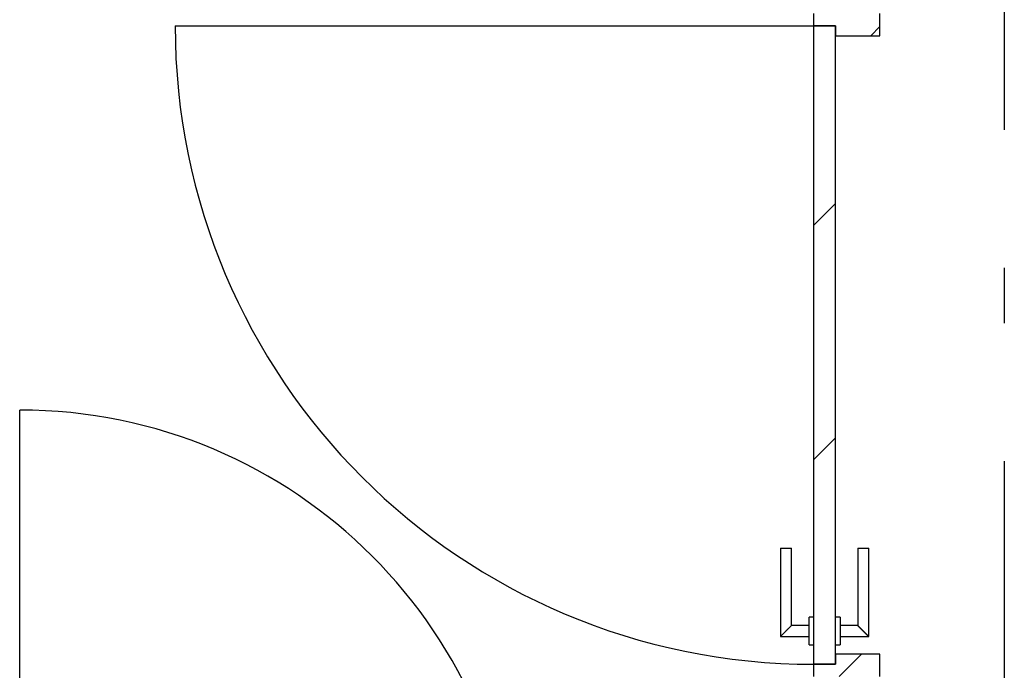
# Model space of a CAD drawing. Extents: x 2 to 87, y -108 to 11.
# Tile 178 of 256: x 14.24 to 16.03, y -35.19 to -34.01. Entities that reach past the tile are written whole.
import ezdxf

# ---------------------------------------------------------------- set-up
doc = ezdxf.new("R2010")
doc.units = 0
doc.header["$MEASUREMENT"] = 0
doc.linetypes.add('DASHDOT', pattern=[1, 0.5, -0.25, 0, -0.25])
for name, color, linetype in [('16', 7, 'CONTINUOUS'), ('30', 7, 'CONTINUOUS'), ('5', 7, 'CONTINUOUS'), ('8', 7, 'CONTINUOUS')]:
    doc.layers.add(name, color=color, linetype=linetype)

msp = doc.modelspace()

# ---------------------------------------------------------------- linework, layer by layer
at = {"layer": '16', "color": 62, "linetype": 'Continuous'}
msp.add_line((14.5261, -34.0192), (15.6821, -34.0192), dxfattribs=at)
msp.add_arc((15.6821, -34.0192), 1.156, 180, 270, dxfattribs=at)
at = {"layer": '30', "color": 62, "linetype": 'Continuous'}
for p, q in [((15.6821, -33.9972), (15.6821, -34.0192)), ((15.8021, -34.0372), (15.8021, -33.9972)), ((15.6821, -34.0192), (15.7221, -34.0192)), ((15.7221, -34.0192), (15.7221, -34.0372)), ((15.7221, -34.0372), (15.8021, -34.0372)), ((15.8021, -35.1572), (15.7221, -35.1572)), ((15.7221, -35.1572), (15.7221, -35.1752)), ((15.8021, -35.1972), (15.8021, -35.1572)), ((15.7221, -35.1752), (15.6821, -35.1752)), ((15.6821, -35.1752), (15.6821, -35.1972))]:
    msp.add_line(p, q, dxfattribs=at)
at = {"layer": '5', "color": 7, "linetype": 'DASHDOT'}
msp.add_line((16.0276, -7.3075), (16.0276, -96.5075), dxfattribs=at)
at = {"layer": '5', "color": 62, "linetype": 'Continuous'}
msp.add_line((14.2446, -35.6175), (14.2446, -34.715), dxfattribs=at)
msp.add_arc((14.2446, -35.6175), 0.9025, 0, 90, dxfattribs=at)
at = {"layer": '8', "color": 62, "linetype": 'Continuous'}
for p, q in [((15.6821, -34.0192), (15.6821, -35.1752)), ((15.7221, -34.0192), (15.6821, -34.0192)), ((15.7221, -35.1752), (15.7221, -34.0192)), ((15.7856, -34.0372), (15.8021, -34.0207)), ((15.6821, -34.3811), (15.7221, -34.3411)), ((15.6821, -34.8054), (15.7221, -34.7654)), ((15.6221, -34.9652), (15.6221, -35.1252)), ((15.6221, -34.9652), (15.6421, -34.9652)), ((15.6421, -35.1052), (15.6421, -34.9652)), ((15.7621, -34.9652), (15.7621, -35.1052)), ((15.7621, -34.9652), (15.7821, -34.9652)), ((15.7821, -35.1252), (15.7821, -34.9652)), ((15.6821, -35.0902), (15.6741, -35.0902)), ((15.6741, -35.1402), (15.6741, -35.0902)), ((15.7301, -35.0902), (15.7221, -35.0902)), ((15.7301, -35.0902), (15.7301, -35.1402)), ((15.6741, -35.1052), (15.6421, -35.1052)), ((15.7621, -35.1052), (15.7301, -35.1052)), ((15.6221, -35.1252), (15.6741, -35.1252)), ((15.7301, -35.1252), (15.7821, -35.1252)), ((15.6741, -35.1402), (15.6821, -35.1402)), ((15.7221, -35.1402), (15.7301, -35.1402)), ((15.7287, -35.1972), (15.7687, -35.1572)), ((15.6821, -35.1752), (15.7221, -35.1752))]:
    msp.add_line(p, q, dxfattribs=at)
for points in [[(15.6421, -35.1052), (15.642, -35.1052), (15.642, -35.1053), (15.642, -35.1053), (15.642, -35.1053), (15.642, -35.1053), (15.642, -35.1053), (15.642, -35.1053), (15.642, -35.1053), (15.642, -35.1053), (15.642, -35.1053), (15.642, -35.1053), (15.642, -35.1053), (15.642, -35.1053), (15.642, -35.1053), (15.642, -35.1053), (15.642, -35.1053), (15.642, -35.1053), (15.642, -35.1053), (15.642, -35.1053), (15.642, -35.1053), (15.642, -35.1053), (15.642, -35.1053), (15.642, -35.1053), (15.642, -35.1053), (15.642, -35.1053), (15.642, -35.1053), (15.642, -35.1053), (15.642, -35.1053), (15.6419, -35.1054), (15.6419, -35.1054), (15.6419, -35.1054), (15.6419, -35.1054), (15.6419, -35.1054), (15.6419, -35.1054), (15.6419, -35.1054), (15.6419, -35.1054), (15.6419, -35.1054), (15.6419, -35.1054), (15.6419, -35.1054), (15.6419, -35.1054), (15.6419, -35.1054), (15.6419, -35.1054), (15.6419, -35.1054), (15.6419, -35.1054), (15.6419, -35.1054), (15.6419, -35.1054), (15.6418, -35.1054), (15.6418, -35.1055), (15.6418, -35.1055), (15.6418, -35.1055), (15.6418, -35.1055), (15.6418, -35.1055), (15.6418, -35.1055), (15.6418, -35.1055), (15.6418, -35.1055), (15.6418, -35.1055), (15.6418, -35.1055), (15.6418, -35.1055), (15.6418, -35.1055), (15.6418, -35.1055), (15.6418, -35.1055), (15.6418, -35.1055), (15.6417, -35.1056), (15.6416, -35.1057), (15.6416, -35.1057), (15.6416, -35.1057), (15.6416, -35.1057), (15.6416, -35.1057), (15.6416, -35.1057), (15.6416, -35.1057), (15.6416, -35.1057), (15.6416, -35.1057), (15.6416, -35.1057), (15.6416, -35.1057), (15.6415, -35.1057), (15.6415, -35.1058), (15.6415, -35.1058), (15.6415, -35.1058), (15.6415, -35.1058), (15.6415, -35.1058), (15.6415, -35.1058), (15.6415, -35.1058), (15.6415, -35.1058), (15.6415, -35.1058), (15.6415, -35.1058), (15.6414, -35.1059), (15.6414, -35.1059), (15.6414, -35.1059), (15.6414, -35.1059), (15.6414, -35.1059), (15.6414, -35.1059), (15.6414, -35.1059), (15.6414, -35.1059), (15.6414, -35.1059), (15.6414, -35.1059), (15.6413, -35.106), (15.6413, -35.106), (15.6413, -35.106), (15.6413, -35.106), (15.6413, -35.106), (15.6413, -35.106), (15.6413, -35.106), (15.6413, -35.106), (15.6413, -35.106), (15.6413, -35.106), (15.6412, -35.1061), (15.6412, -35.1061), (15.6412, -35.1061), (15.6412, -35.1061), (15.6412, -35.1061), (15.6412, -35.1061), (15.6412, -35.1061), (15.6412, -35.1061), (15.6411, -35.1061), (15.6411, -35.1062), (15.6411, -35.1062), (15.6411, -35.1062), (15.6411, -35.1062), (15.6411, -35.1062), (15.6411, -35.1062), (15.6411, -35.1062), (15.6411, -35.1062), (15.641, -35.1063), (15.641, -35.1063), (15.641, -35.1063), (15.641, -35.1063), (15.641, -35.1063), (15.641, -35.1063), (15.641, -35.1063), (15.641, -35.1063), (15.6409, -35.1064), (15.6409, -35.1064), (15.6409, -35.1064), (15.6409, -35.1064), (15.6409, -35.1064), (15.6409, -35.1064), (15.6409, -35.1064), (15.6409, -35.1064), (15.6408, -35.1065), (15.6408, -35.1065), (15.6408, -35.1065), (15.6408, -35.1065), (15.6408, -35.1065), (15.6408, -35.1065), (15.6408, -35.1065), (15.6407, -35.1066), (15.6407, -35.1066), (15.6407, -35.1066), (15.6407, -35.1066), (15.6407, -35.1066), (15.6407, -35.1066), (15.6407, -35.1066), (15.6406, -35.1067), (15.6405, -35.1068), (15.6405, -35.1068), (15.6405, -35.1068), (15.6405, -35.1068), (15.6405, -35.1068), (15.6405, -35.1068), (15.6405, -35.1068), (15.6404, -35.1069), (15.6404, -35.1069), (15.6404, -35.1069), (15.6404, -35.1069), (15.6404, -35.1069), (15.6404, -35.1069), (15.6404, -35.1069), (15.6403, -35.107), (15.6403, -35.107), (15.6403, -35.107), (15.6403, -35.107), (15.6403, -35.107), (15.6403, -35.107), (15.6402, -35.1071), (15.6402, -35.1071), (15.6402, -35.1071), (15.6402, -35.1071), (15.6402, -35.1071), (15.6402, -35.1071), (15.6401, -35.1072), (15.6401, -35.1072), (15.6401, -35.1072), (15.6401, -35.1072), (15.6401, -35.1072), (15.6401, -35.1072), (15.64, -35.1073), (15.64, -35.1073), (15.64, -35.1073), (15.64, -35.1073), (15.64, -35.1073), (15.64, -35.1073), (15.6399, -35.1074), (15.6399, -35.1074), (15.6399, -35.1074), (15.6399, -35.1074), (15.6399, -35.1074), (15.6399, -35.1074), (15.6398, -35.1075), (15.6398, -35.1075), (15.6398, -35.1075), (15.6398, -35.1075), (15.6398, -35.1075), (15.6398, -35.1075), (15.6397, -35.1076), (15.6397, -35.1076), (15.6397, -35.1076), (15.6397, -35.1076), (15.6397, -35.1076), (15.6396, -35.1076), (15.6396, -35.1077), (15.6396, -35.1077), (15.6396, -35.1077), (15.6396, -35.1077), (15.6396, -35.1077), (15.6395, -35.1078), (15.6395, -35.1078), (15.6395, -35.1078), (15.6395, -35.1078), (15.6395, -35.1078), (15.6394, -35.1078), (15.6394, -35.1079), (15.6394, -35.1079), (15.6394, -35.1079), (15.6394, -35.1079), (15.6394, -35.1079), (15.6393, -35.108), (15.6393, -35.108), (15.6393, -35.108), (15.6393, -35.108), (15.6393, -35.108), (15.6392, -35.1081), (15.6392, -35.1081), (15.6392, -35.1081), (15.6392, -35.1081), (15.6392, -35.1081), (15.6391, -35.1082), (15.6391, -35.1082), (15.6391, -35.1082), (15.6391, -35.1082), (15.6391, -35.1082), (15.639, -35.1083), (15.639, -35.1083), (15.639, -35.1083), (15.639, -35.1083), (15.639, -35.1083), (15.639, -35.1083), (15.6389, -35.1084), (15.6388, -35.1085), (15.6388, -35.1085), (15.6388, -35.1085), (15.6388, -35.1085), (15.6387, -35.1086), (15.6387, -35.1086), (15.6387, -35.1086), (15.6387, -35.1086), (15.6387, -35.1086), (15.6386, -35.1087), (15.6386, -35.1087), (15.6386, -35.1087), (15.6386, -35.1087), (15.6386, -35.1087), (15.6385, -35.1088), (15.6385, -35.1088), (15.6385, -35.1088), (15.6385, -35.1088), (15.6385, -35.1088), (15.6384, -35.1089), (15.6384, -35.1089), (15.6384, -35.1089), (15.6384, -35.1089), (15.6384, -35.1089), (15.6383, -35.109), (15.6383, -35.109), (15.6383, -35.109), (15.6383, -35.109), (15.6382, -35.1091), (15.6382, -35.1091), (15.6382, -35.1091), (15.6382, -35.1091), (15.6382, -35.1091), (15.6381, -35.1092), (15.6381, -35.1092), (15.6381, -35.1092), (15.6381, -35.1092), (15.638, -35.1092), (15.638, -35.1093), (15.638, -35.1093), (15.638, -35.1093), (15.638, -35.1093), (15.6379, -35.1094), (15.6379, -35.1094), (15.6379, -35.1094), (15.6379, -35.1094), (15.6378, -35.1094), (15.6378, -35.1095), (15.6378, -35.1095), (15.6378, -35.1095), (15.6378, -35.1095), (15.6377, -35.1096), (15.6377, -35.1096), (15.6377, -35.1096), (15.6377, -35.1096), (15.6376, -35.1097), (15.6376, -35.1097), (15.6376, -35.1097), (15.6376, -35.1097), (15.6376, -35.1097), (15.6375, -35.1098), (15.6375, -35.1098), (15.6375, -35.1098), (15.6375, -35.1098), (15.6374, -35.1099), (15.6374, -35.1099), (15.6374, -35.1099), (15.6374, -35.1099), (15.6373, -35.1099), (15.6373, -35.11), (15.6373, -35.11), (15.6373, -35.11), (15.6373, -35.11), (15.6372, -35.1101), (15.6372, -35.1101), (15.6372, -35.1101), (15.6372, -35.1101), (15.6371, -35.1102), (15.6371, -35.1102), (15.6371, -35.1102), (15.6371, -35.1102), (15.637, -35.1103), (15.637, -35.1103), (15.637, -35.1103), (15.637, -35.1103), (15.6369, -35.1103), (15.6369, -35.1104), (15.6369, -35.1104), (15.6369, -35.1104), (15.6369, -35.1104), (15.6368, -35.1105), (15.6368, -35.1105), (15.6368, -35.1105), (15.6368, -35.1105), (15.6367, -35.1106), (15.6366, -35.1107), (15.6366, -35.1107), (15.6366, -35.1107), (15.6366, -35.1107), (15.6365, -35.1108), (15.6365, -35.1108), (15.6365, -35.1108), (15.6365, -35.1108), (15.6364, -35.1109), (15.6364, -35.1109), (15.6364, -35.1109), (15.6364, -35.1109), (15.6363, -35.111), (15.6363, -35.111), (15.6363, -35.111), (15.6363, -35.111), (15.6362, -35.1111), (15.6362, -35.1111), (15.6362, -35.1111), (15.6362, -35.1111), (15.6361, -35.1112), (15.6361, -35.1112), (15.6361, -35.1112), (15.6361, -35.1112), (15.636, -35.1113), (15.636, -35.1113), (15.636, -35.1113), (15.636, -35.1113), (15.6359, -35.1114), (15.6359, -35.1114), (15.6359, -35.1114), (15.6359, -35.1114), (15.6358, -35.1115), (15.6358, -35.1115), (15.6358, -35.1115), (15.6358, -35.1115), (15.6357, -35.1116), (15.6357, -35.1116), (15.6357, -35.1116), (15.6357, -35.1116), (15.6356, -35.1117), (15.6356, -35.1117), (15.6356, -35.1117), (15.6356, -35.1117), (15.6355, -35.1118), (15.6355, -35.1118), (15.6355, -35.1118), (15.6355, -35.1118), (15.6354, -35.1119), (15.6354, -35.1119), (15.6354, -35.1119), (15.6354, -35.1119), (15.6353, -35.112), (15.6353, -35.112), (15.6353, -35.112), (15.6352, -35.112), (15.6352, -35.1121), (15.6352, -35.1121), (15.6352, -35.1121), (15.6351, -35.1122), (15.6351, -35.1122), (15.6351, -35.1122), (15.6351, -35.1122), (15.635, -35.1123), (15.635, -35.1123), (15.635, -35.1123), (15.635, -35.1123), (15.6349, -35.1124), (15.6349, -35.1124), (15.6349, -35.1124), (15.6349, -35.1124), (15.6348, -35.1125), (15.6348, -35.1125), (15.6348, -35.1125), (15.6348, -35.1125), (15.6347, -35.1126), (15.6347, -35.1126), (15.6347, -35.1126), (15.6347, -35.1126), (15.6346, -35.1127), (15.6346, -35.1127), (15.6346, -35.1127), (15.6345, -35.1128), (15.6345, -35.1128), (15.6345, -35.1128), (15.6345, -35.1128), (15.6344, -35.1129), (15.6344, -35.1129), (15.6344, -35.1129), (15.6344, -35.1129), (15.6343, -35.113), (15.6343, -35.113), (15.6343, -35.113), (15.6343, -35.113), (15.6342, -35.1131), (15.6342, -35.1131), (15.6342, -35.1131), (15.6341, -35.1132), (15.634, -35.1133), (15.634, -35.1133), (15.634, -35.1133), (15.634, -35.1133), (15.6339, -35.1134), (15.6339, -35.1134), (15.6339, -35.1134), (15.6339, -35.1134), (15.6338, -35.1135), (15.6338, -35.1135), (15.6338, -35.1135), (15.6337, -35.1136), (15.6337, -35.1136), (15.6337, -35.1136), (15.6337, -35.1136), (15.6336, -35.1137), (15.6336, -35.1137), (15.6336, -35.1137), (15.6336, -35.1137), (15.6335, -35.1138), (15.6335, -35.1138), (15.6335, -35.1138), (15.6334, -35.1139), (15.6334, -35.1139), (15.6334, -35.1139), (15.6334, -35.1139), (15.6333, -35.114), (15.6333, -35.114), (15.6333, -35.114), (15.6333, -35.114), (15.6332, -35.1141), (15.6332, -35.1141), (15.6332, -35.1141), (15.6331, -35.1142), (15.6331, -35.1142), (15.6331, -35.1142), (15.6331, -35.1142), (15.633, -35.1143), (15.633, -35.1143), (15.633, -35.1143), (15.633, -35.1143), (15.6329, -35.1144), (15.6329, -35.1144), (15.6329, -35.1144), (15.6328, -35.1144), (15.6328, -35.1145), (15.6328, -35.1145), (15.6328, -35.1145), (15.6327, -35.1146), (15.6327, -35.1146), (15.6327, -35.1146), (15.6327, -35.1146), (15.6326, -35.1147), (15.6326, -35.1147), (15.6326, -35.1147), (15.6325, -35.1147), (15.6325, -35.1148), (15.6325, -35.1148), (15.6325, -35.1148), (15.6324, -35.1149), (15.6324, -35.1149), (15.6324, -35.1149), (15.6324, -35.1149), (15.6323, -35.115), (15.6323, -35.115), (15.6323, -35.115), (15.6322, -35.115), (15.6322, -35.1151), (15.6322, -35.1151), (15.6322, -35.1151), (15.6321, -35.1152), (15.6321, -35.1152), (15.6321, -35.1152), (15.6321, -35.1152), (15.632, -35.1153), (15.632, -35.1153), (15.632, -35.1153), (15.632, -35.1153), (15.6319, -35.1154), (15.6319, -35.1154), (15.6319, -35.1154), (15.6318, -35.1155), (15.6318, -35.1155), (15.6318, -35.1155), (15.6318, -35.1155), (15.6317, -35.1156), (15.6317, -35.1156), (15.6317, -35.1156), (15.6317, -35.1156), (15.6316, -35.1157), (15.6316, -35.1157), (15.6316, -35.1157), (15.6315, -35.1158), (15.6315, -35.1158), (15.6315, -35.1158), (15.6315, -35.1158), (15.6314, -35.1159), (15.6313, -35.116), (15.6313, -35.116), (15.6313, -35.116), (15.6312, -35.1161), (15.6312, -35.1161), (15.6312, -35.1161), (15.6312, -35.1161), (15.6311, -35.1162), (15.6311, -35.1162), (15.6311, -35.1162), (15.6311, -35.1162), (15.631, -35.1163), (15.631, -35.1163), (15.631, -35.1163), (15.6309, -35.1164), (15.6309, -35.1164), (15.6309, -35.1164), (15.6309, -35.1164), (15.6308, -35.1165), (15.6308, -35.1165), (15.6308, -35.1165), (15.6308, -35.1165), (15.6307, -35.1166), (15.6307, -35.1166), (15.6307, -35.1166), (15.6306, -35.1167), (15.6306, -35.1167), (15.6306, -35.1167), (15.6306, -35.1167), (15.6305, -35.1168), (15.6305, -35.1168), (15.6305, -35.1168), (15.6305, -35.1168), (15.6304, -35.1169), (15.6304, -35.1169), (15.6304, -35.1169), (15.6303, -35.117), (15.6303, -35.117), (15.6303, -35.117), (15.6303, -35.117), (15.6302, -35.1171), (15.6302, -35.1171), (15.6302, -35.1171), (15.6302, -35.1171), (15.6301, -35.1172), (15.6301, -35.1172), (15.6301, -35.1172), (15.6301, -35.1172), (15.63, -35.1173), (15.63, -35.1173), (15.63, -35.1173), (15.6299, -35.1174), (15.6299, -35.1174), (15.6299, -35.1174), (15.6299, -35.1174), (15.6298, -35.1175), (15.6298, -35.1175), (15.6298, -35.1175), (15.6298, -35.1175), (15.6297, -35.1176), (15.6297, -35.1176), (15.6297, -35.1176), (15.6297, -35.1176), (15.6296, -35.1177), (15.6296, -35.1177), (15.6296, -35.1177), (15.6295, -35.1178), (15.6295, -35.1178), (15.6295, -35.1178), (15.6295, -35.1178), (15.6294, -35.1179), (15.6294, -35.1179), (15.6294, -35.1179), (15.6294, -35.1179), (15.6293, -35.118), (15.6293, -35.118), (15.6293, -35.118), (15.6293, -35.118), (15.6292, -35.1181), (15.6292, -35.1181), (15.6292, -35.1181), (15.6292, -35.1181), (15.6291, -35.1182), (15.6291, -35.1182), (15.6291, -35.1182), (15.6291, -35.1182), (15.629, -35.1183), (15.629, -35.1183), (15.629, -35.1183), (15.6289, -35.1184), (15.6289, -35.1184), (15.6289, -35.1184), (15.6289, -35.1184), (15.6288, -35.1185), (15.6287, -35.1186), (15.6287, -35.1186), (15.6287, -35.1186), (15.6287, -35.1186), (15.6286, -35.1187), (15.6286, -35.1187), (15.6286, -35.1187), (15.6286, -35.1187), (15.6285, -35.1188), (15.6285, -35.1188), (15.6285, -35.1188), (15.6285, -35.1188), (15.6284, -35.1189), (15.6284, -35.1189), (15.6284, -35.1189), (15.6284, -35.1189), (15.6283, -35.119), (15.6283, -35.119), (15.6283, -35.119), (15.6283, -35.119), (15.6282, -35.1191), (15.6282, -35.1191), (15.6282, -35.1191), (15.6282, -35.1191), (15.6281, -35.1192), (15.6281, -35.1192), (15.6281, -35.1192), (15.6281, -35.1192), (15.628, -35.1193), (15.628, -35.1193), (15.628, -35.1193), (15.628, -35.1193), (15.6279, -35.1194), (15.6279, -35.1194), (15.6279, -35.1194), (15.6279, -35.1194), (15.6278, -35.1195), (15.6278, -35.1195), (15.6278, -35.1195), (15.6278, -35.1195), (15.6277, -35.1196), (15.6277, -35.1196), (15.6277, -35.1196), (15.6277, -35.1196), (15.6276, -35.1197), (15.6276, -35.1197), (15.6276, -35.1197), (15.6276, -35.1197), (15.6275, -35.1198), (15.6275, -35.1198), (15.6275, -35.1198), (15.6275, -35.1198), (15.6274, -35.1199), (15.6274, -35.1199), (15.6274, -35.1199), (15.6274, -35.1199), (15.6273, -35.12), (15.6273, -35.12), (15.6273, -35.12), (15.6273, -35.12), (15.6272, -35.12), (15.6272, -35.1201), (15.6272, -35.1201), (15.6272, -35.1201), (15.6272, -35.1201), (15.6271, -35.1202), (15.6271, -35.1202), (15.6271, -35.1202), (15.6271, -35.1202), (15.627, -35.1203), (15.627, -35.1203), (15.627, -35.1203), (15.627, -35.1203), (15.6269, -35.1204), (15.6269, -35.1204), (15.6269, -35.1204), (15.6269, -35.1204), (15.6269, -35.1204), (15.6268, -35.1205), (15.6268, -35.1205), (15.6268, -35.1205), (15.6268, -35.1205), (15.6267, -35.1206), (15.6267, -35.1206), (15.6267, -35.1206), (15.6267, -35.1206), (15.6266, -35.1207), (15.6266, -35.1207), (15.6266, -35.1207), (15.6266, -35.1207), (15.6266, -35.1207), (15.6265, -35.1208), (15.6265, -35.1208), (15.6265, -35.1208), (15.6265, -35.1208), (15.6264, -35.1209), (15.6264, -35.1209), (15.6264, -35.1209), (15.6264, -35.1209), (15.6264, -35.121), (15.6263, -35.121), (15.6263, -35.121), (15.6263, -35.121), (15.6263, -35.121), (15.6262, -35.1211), (15.6262, -35.1211), (15.6262, -35.1211), (15.6262, -35.1211), (15.6262, -35.1211), (15.6261, -35.1212), (15.6261, -35.1212), (15.6261, -35.1212), (15.6261, -35.1212), (15.626, -35.1213), (15.626, -35.1213), (15.626, -35.1213), (15.626, -35.1213), (15.626, -35.1213), (15.6259, -35.1214), (15.6259, -35.1214), (15.6259, -35.1214), (15.6259, -35.1214), (15.6258, -35.1215), (15.6258, -35.1215), (15.6258, -35.1215), (15.6258, -35.1215), (15.6258, -35.1215), (15.6257, -35.1216), (15.6257, -35.1216), (15.6257, -35.1216), (15.6257, -35.1216), (15.6257, -35.1216), (15.6256, -35.1217), (15.6256, -35.1217), (15.6256, -35.1217), (15.6256, -35.1217), (15.6256, -35.1217), (15.6255, -35.1218), (15.6255, -35.1218), (15.6255, -35.1218), (15.6255, -35.1218), (15.6254, -35.1218), (15.6254, -35.1219), (15.6254, -35.1219), (15.6254, -35.1219), (15.6254, -35.1219), (15.6253, -35.122), (15.6253, -35.122), (15.6253, -35.122), (15.6253, -35.122), (15.6253, -35.122), (15.6252, -35.1221), (15.6252, -35.1221), (15.6252, -35.1221), (15.6252, -35.1221), (15.6252, -35.1221), (15.6251, -35.1221), (15.6251, -35.1222), (15.6251, -35.1222), (15.6251, -35.1222), (15.6251, -35.1222), (15.6251, -35.1222), (15.625, -35.1223), (15.625, -35.1223), (15.625, -35.1223), (15.625, -35.1223), (15.625, -35.1223), (15.6249, -35.1224), (15.6249, -35.1224), (15.6249, -35.1224), (15.6249, -35.1224), (15.6249, -35.1224), (15.6248, -35.1225), (15.6248, -35.1225), (15.6248, -35.1225), (15.6248, -35.1225), (15.6248, -35.1225), (15.6248, -35.1225), (15.6247, -35.1226), (15.6247, -35.1226), (15.6247, -35.1226), (15.6247, -35.1226), (15.6247, -35.1226), (15.6246, -35.1227), (15.6246, -35.1227), (15.6246, -35.1227), (15.6246, -35.1227), (15.6246, -35.1227), (15.6246, -35.1227), (15.6245, -35.1228), (15.6245, -35.1228), (15.6245, -35.1228), (15.6245, -35.1228), (15.6245, -35.1228), (15.6244, -35.1229), (15.6243, -35.123), (15.6243, -35.123), (15.6243, -35.123), (15.6243, -35.123), (15.6243, -35.123), (15.6243, -35.123), (15.6242, -35.1231), (15.6242, -35.1231), (15.6242, -35.1231), (15.6242, -35.1231), (15.6242, -35.1231), (15.6242, -35.1231), (15.6241, -35.1232), (15.6241, -35.1232), (15.6241, -35.1232), (15.6241, -35.1232), (15.6241, -35.1232), (15.6241, -35.1232), (15.624, -35.1233), (15.624, -35.1233), (15.624, -35.1233), (15.624, -35.1233), (15.624, -35.1233), (15.624, -35.1233), (15.6239, -35.1234), (15.6239, -35.1234), (15.6239, -35.1234), (15.6239, -35.1234), (15.6239, -35.1234), (15.6239, -35.1234), (15.6238, -35.1235), (15.6238, -35.1235), (15.6238, -35.1235), (15.6238, -35.1235), (15.6238, -35.1235), (15.6238, -35.1235), (15.6238, -35.1235), (15.6237, -35.1236), (15.6237, -35.1236), (15.6237, -35.1236), (15.6237, -35.1236), (15.6237, -35.1236), (15.6237, -35.1236), (15.6237, -35.1236), (15.6236, -35.1237), (15.6236, -35.1237), (15.6236, -35.1237), (15.6236, -35.1237), (15.6236, -35.1237), (15.6236, -35.1237), (15.6236, -35.1237), (15.6235, -35.1238), (15.6235, -35.1238), (15.6235, -35.1238), (15.6235, -35.1238), (15.6235, -35.1238), (15.6235, -35.1238), (15.6235, -35.1238), (15.6234, -35.1239), (15.6234, -35.1239), (15.6234, -35.1239), (15.6234, -35.1239), (15.6234, -35.1239), (15.6234, -35.1239), (15.6234, -35.1239), (15.6233, -35.124), (15.6233, -35.124), (15.6233, -35.124), (15.6233, -35.124), (15.6233, -35.124), (15.6233, -35.124), (15.6233, -35.124), (15.6233, -35.124), (15.6232, -35.1241), (15.6232, -35.1241), (15.6232, -35.1241), (15.6232, -35.1241), (15.6232, -35.1241), (15.6232, -35.1241), (15.6232, -35.1241), (15.6232, -35.1241), (15.6231, -35.1242), (15.6231, -35.1242), (15.6231, -35.1242), (15.6231, -35.1242), (15.6231, -35.1242), (15.6231, -35.1242), (15.6231, -35.1242), (15.6231, -35.1242), (15.6231, -35.1242), (15.623, -35.1243), (15.623, -35.1243), (15.623, -35.1243), (15.623, -35.1243), (15.623, -35.1243), (15.623, -35.1243), (15.623, -35.1243), (15.623, -35.1243), (15.6229, -35.1244), (15.6228, -35.1245), (15.6228, -35.1245), (15.6228, -35.1245), (15.6228, -35.1245), (15.6228, -35.1245), (15.6228, -35.1245), (15.6228, -35.1245), (15.6228, -35.1245), (15.6228, -35.1245), (15.6228, -35.1245), (15.6227, -35.1246), (15.6227, -35.1246), (15.6227, -35.1246), (15.6227, -35.1246), (15.6227, -35.1246), (15.6227, -35.1246), (15.6227, -35.1246), (15.6227, -35.1246), (15.6227, -35.1246), (15.6227, -35.1246), (15.6226, -35.1247), (15.6226, -35.1247), (15.6226, -35.1247), (15.6226, -35.1247), (15.6226, -35.1247), (15.6226, -35.1247), (15.6226, -35.1247), (15.6226, -35.1247), (15.6226, -35.1247), (15.6226, -35.1247), (15.6226, -35.1247), (15.6226, -35.1247), (15.6225, -35.1248), (15.6225, -35.1248), (15.6225, -35.1248), (15.6225, -35.1248), (15.6225, -35.1248), (15.6225, -35.1248), (15.6225, -35.1248), (15.6225, -35.1248), (15.6225, -35.1248), (15.6225, -35.1248), (15.6225, -35.1248), (15.6225, -35.1248), (15.6225, -35.1248), (15.6224, -35.1249), (15.6224, -35.1249), (15.6224, -35.1249), (15.6224, -35.1249), (15.6224, -35.1249), (15.6224, -35.1249), (15.6224, -35.1249), (15.6224, -35.1249), (15.6224, -35.1249), (15.6224, -35.1249), (15.6224, -35.1249), (15.6224, -35.1249), (15.6224, -35.1249), (15.6224, -35.1249), (15.6224, -35.1249), (15.6223, -35.125), (15.6223, -35.125), (15.6223, -35.125), (15.6223, -35.125), (15.6223, -35.125), (15.6223, -35.125), (15.6223, -35.125), (15.6223, -35.125), (15.6223, -35.125), (15.6223, -35.125), (15.6223, -35.125), (15.6223, -35.125), (15.6223, -35.125), (15.6223, -35.125), (15.6223, -35.125), (15.6223, -35.125), (15.6223, -35.125), (15.6223, -35.125), (15.6223, -35.125), (15.6222, -35.1251), (15.6221, -35.1252)], [(15.7821, -35.1252), (15.782, -35.1252), (15.782, -35.1251), (15.782, -35.1251), (15.782, -35.1251), (15.782, -35.1251), (15.782, -35.1251), (15.782, -35.1251), (15.782, -35.1251), (15.782, -35.1251), (15.782, -35.1251), (15.782, -35.1251), (15.782, -35.1251), (15.782, -35.1251), (15.782, -35.1251), (15.782, -35.1251), (15.782, -35.1251), (15.782, -35.1251), (15.782, -35.1251), (15.782, -35.1251), (15.782, -35.1251), (15.782, -35.1251), (15.782, -35.1251), (15.782, -35.1251), (15.782, -35.1251), (15.782, -35.1251), (15.782, -35.1251), (15.782, -35.1251), (15.782, -35.1251), (15.7819, -35.125), (15.7819, -35.125), (15.7819, -35.125), (15.7819, -35.125), (15.7819, -35.125), (15.7819, -35.125), (15.7819, -35.125), (15.7819, -35.125), (15.7819, -35.125), (15.7819, -35.125), (15.7819, -35.125), (15.7819, -35.125), (15.7819, -35.125), (15.7819, -35.125), (15.7819, -35.125), (15.7819, -35.125), (15.7819, -35.125), (15.7819, -35.125), (15.7819, -35.125), (15.7818, -35.1249), (15.7818, -35.1249), (15.7818, -35.1249), (15.7818, -35.1249), (15.7818, -35.1249), (15.7818, -35.1249), (15.7818, -35.1249), (15.7818, -35.1249), (15.7818, -35.1249), (15.7818, -35.1249), (15.7818, -35.1249), (15.7818, -35.1249), (15.7818, -35.1249), (15.7818, -35.1249), (15.7818, -35.1249), (15.7817, -35.1248), (15.7816, -35.1247), (15.7816, -35.1247), (15.7816, -35.1247), (15.7816, -35.1247), (15.7816, -35.1247), (15.7816, -35.1247), (15.7816, -35.1247), (15.7816, -35.1247), (15.7816, -35.1247), (15.7816, -35.1247), (15.7816, -35.1247), (15.7816, -35.1247), (15.7815, -35.1246), (15.7815, -35.1246), (15.7815, -35.1246), (15.7815, -35.1246), (15.7815, -35.1246), (15.7815, -35.1246), (15.7815, -35.1246), (15.7815, -35.1246), (15.7815, -35.1246), (15.7815, -35.1246), (15.7814, -35.1245), (15.7814, -35.1245), (15.7814, -35.1245), (15.7814, -35.1245), (15.7814, -35.1245), (15.7814, -35.1245), (15.7814, -35.1245), (15.7814, -35.1245), (15.7814, -35.1245), (15.7814, -35.1245), (15.7813, -35.1244), (15.7813, -35.1244), (15.7813, -35.1244), (15.7813, -35.1244), (15.7813, -35.1244), (15.7813, -35.1244), (15.7813, -35.1244), (15.7813, -35.1244), (15.7813, -35.1244), (15.7813, -35.1244), (15.7812, -35.1243), (15.7812, -35.1243), (15.7812, -35.1243), (15.7812, -35.1243), (15.7812, -35.1243), (15.7812, -35.1243), (15.7812, -35.1243), (15.7812, -35.1243), (15.7811, -35.1242), (15.7811, -35.1242), (15.7811, -35.1242), (15.7811, -35.1242), (15.7811, -35.1242), (15.7811, -35.1242), (15.7811, -35.1242), (15.7811, -35.1242), (15.7811, -35.1242), (15.781, -35.1241), (15.781, -35.1241), (15.781, -35.1241), (15.781, -35.1241), (15.781, -35.1241), (15.781, -35.1241), (15.781, -35.1241), (15.781, -35.1241), (15.7809, -35.124), (15.7809, -35.124), (15.7809, -35.124), (15.7809, -35.124), (15.7809, -35.124), (15.7809, -35.124), (15.7809, -35.124), (15.7809, -35.124), (15.7808, -35.1239), (15.7808, -35.1239), (15.7808, -35.1239), (15.7808, -35.1239), (15.7808, -35.1239), (15.7808, -35.1239), (15.7808, -35.1239), (15.7807, -35.1238), (15.7807, -35.1238), (15.7807, -35.1238), (15.7807, -35.1238), (15.7807, -35.1238), (15.7807, -35.1238), (15.7807, -35.1238), (15.7806, -35.1237), (15.7805, -35.1236), (15.7805, -35.1236), (15.7805, -35.1236), (15.7805, -35.1236), (15.7805, -35.1236), (15.7805, -35.1236), (15.7805, -35.1236), (15.7804, -35.1235), (15.7804, -35.1235), (15.7804, -35.1235), (15.7804, -35.1235), (15.7804, -35.1235), (15.7804, -35.1235), (15.7804, -35.1235), (15.7803, -35.1234), (15.7803, -35.1234), (15.7803, -35.1234), (15.7803, -35.1234), (15.7803, -35.1234), (15.7803, -35.1234), (15.7802, -35.1233), (15.7802, -35.1233), (15.7802, -35.1233), (15.7802, -35.1233), (15.7802, -35.1233), (15.7802, -35.1233), (15.7801, -35.1232), (15.7801, -35.1232), (15.7801, -35.1232), (15.7801, -35.1232), (15.7801, -35.1232), (15.7801, -35.1232), (15.78, -35.1231), (15.78, -35.1231), (15.78, -35.1231), (15.78, -35.1231), (15.78, -35.1231), (15.78, -35.1231), (15.7799, -35.123), (15.7799, -35.123), (15.7799, -35.123), (15.7799, -35.123), (15.7799, -35.123), (15.7799, -35.123), (15.7798, -35.1229), (15.7798, -35.1229), (15.7798, -35.1229), (15.7798, -35.1229), (15.7798, -35.1229), (15.7798, -35.1229), (15.7797, -35.1228), (15.7797, -35.1228), (15.7797, -35.1228), (15.7797, -35.1228), (15.7797, -35.1228), (15.7796, -35.1227), (15.7796, -35.1227), (15.7796, -35.1227), (15.7796, -35.1227), (15.7796, -35.1227), (15.7796, -35.1227), (15.7795, -35.1226), (15.7795, -35.1226), (15.7795, -35.1226), (15.7795, -35.1226), (15.7795, -35.1226), (15.7794, -35.1225), (15.7794, -35.1225), (15.7794, -35.1225), (15.7794, -35.1225), (15.7794, -35.1225), (15.7794, -35.1225), (15.7793, -35.1224), (15.7793, -35.1224), (15.7793, -35.1224), (15.7793, -35.1224), (15.7793, -35.1224), (15.7792, -35.1223), (15.7792, -35.1223), (15.7792, -35.1223), (15.7792, -35.1223), (15.7792, -35.1223), (15.7791, -35.1222), (15.7791, -35.1222), (15.7791, -35.1222), (15.7791, -35.1222), (15.7791, -35.1222), (15.779, -35.1221), (15.779, -35.1221), (15.779, -35.1221), (15.779, -35.1221), (15.779, -35.1221), (15.779, -35.1221), (15.7789, -35.122), (15.7788, -35.1219), (15.7788, -35.1219), (15.7788, -35.1219), (15.7788, -35.1219), (15.7787, -35.1218), (15.7787, -35.1218), (15.7787, -35.1218), (15.7787, -35.1218), (15.7787, -35.1218), (15.7786, -35.1217), (15.7786, -35.1217), (15.7786, -35.1217), (15.7786, -35.1217), (15.7786, -35.1217), (15.7785, -35.1216), (15.7785, -35.1216), (15.7785, -35.1216), (15.7785, -35.1216), (15.7785, -35.1216), (15.7784, -35.1215), (15.7784, -35.1215), (15.7784, -35.1215), (15.7784, -35.1215), (15.7784, -35.1215), (15.7783, -35.1214), (15.7783, -35.1214), (15.7783, -35.1214), (15.7783, -35.1214), (15.7782, -35.1213), (15.7782, -35.1213), (15.7782, -35.1213), (15.7782, -35.1213), (15.7782, -35.1213), (15.7781, -35.1212), (15.7781, -35.1212), (15.7781, -35.1212), (15.7781, -35.1212), (15.778, -35.1211), (15.778, -35.1211), (15.778, -35.1211), (15.778, -35.1211), (15.778, -35.1211), (15.7779, -35.121), (15.7779, -35.121), (15.7779, -35.121), (15.7779, -35.121), (15.7779, -35.121), (15.7778, -35.1209), (15.7778, -35.1209), (15.7778, -35.1209), (15.7778, -35.1209), (15.7777, -35.1208), (15.7777, -35.1208), (15.7777, -35.1208), (15.7777, -35.1208), (15.7776, -35.1207), (15.7776, -35.1207), (15.7776, -35.1207), (15.7776, -35.1207), (15.7776, -35.1207), (15.7775, -35.1206), (15.7775, -35.1206), (15.7775, -35.1206), (15.7775, -35.1206), (15.7774, -35.1205), (15.7774, -35.1205), (15.7774, -35.1205), (15.7774, -35.1205), (15.7773, -35.1204), (15.7773, -35.1204), (15.7773, -35.1204), (15.7773, -35.1204), (15.7773, -35.1204), (15.7772, -35.1203), (15.7772, -35.1203), (15.7772, -35.1203), (15.7772, -35.1203), (15.7771, -35.1202), (15.7771, -35.1202), (15.7771, -35.1202), (15.7771, -35.1202), (15.777, -35.1201), (15.777, -35.1201), (15.777, -35.1201), (15.777, -35.1201), (15.777, -35.12), (15.7769, -35.12), (15.7769, -35.12), (15.7769, -35.12), (15.7769, -35.12), (15.7768, -35.1199), (15.7768, -35.1199), (15.7768, -35.1199), (15.7768, -35.1199), (15.7767, -35.1198), (15.7766, -35.1197), (15.7766, -35.1197), (15.7766, -35.1197), (15.7766, -35.1197), (15.7765, -35.1196), (15.7765, -35.1196), (15.7765, -35.1196), (15.7765, -35.1196), (15.7764, -35.1195), (15.7764, -35.1195), (15.7764, -35.1195), (15.7764, -35.1195), (15.7763, -35.1194), (15.7763, -35.1194), (15.7763, -35.1194), (15.7763, -35.1194), (15.7762, -35.1193), (15.7762, -35.1193), (15.7762, -35.1193), (15.7762, -35.1193), (15.7761, -35.1192), (15.7761, -35.1192), (15.7761, -35.1192), (15.7761, -35.1192), (15.776, -35.1191), (15.776, -35.1191), (15.776, -35.1191), (15.776, -35.1191), (15.7759, -35.119), (15.7759, -35.119), (15.7759, -35.119), (15.7759, -35.119), (15.7758, -35.1189), (15.7758, -35.1189), (15.7758, -35.1189), (15.7758, -35.1189), (15.7757, -35.1188), (15.7757, -35.1188), (15.7757, -35.1188), (15.7757, -35.1188), (15.7756, -35.1187), (15.7756, -35.1187), (15.7756, -35.1187), (15.7756, -35.1187), (15.7755, -35.1186), (15.7755, -35.1186), (15.7755, -35.1186), (15.7755, -35.1186), (15.7754, -35.1185), (15.7754, -35.1185), (15.7754, -35.1185), (15.7754, -35.1185), (15.7753, -35.1184), (15.7753, -35.1184), (15.7753, -35.1184), (15.7752, -35.1184), (15.7752, -35.1183), (15.7752, -35.1183), (15.7752, -35.1183), (15.7751, -35.1182), (15.7751, -35.1182), (15.7751, -35.1182), (15.7751, -35.1182), (15.775, -35.1181), (15.775, -35.1181), (15.775, -35.1181), (15.775, -35.1181), (15.7749, -35.118), (15.7749, -35.118), (15.7749, -35.118), (15.7749, -35.118), (15.7748, -35.1179), (15.7748, -35.1179), (15.7748, -35.1179), (15.7748, -35.1179), (15.7747, -35.1178), (15.7747, -35.1178), (15.7747, -35.1178), (15.7747, -35.1178), (15.7746, -35.1177), (15.7746, -35.1177), (15.7746, -35.1177), (15.7745, -35.1176), (15.7745, -35.1176), (15.7745, -35.1176), (15.7745, -35.1176), (15.7744, -35.1175), (15.7744, -35.1175), (15.7744, -35.1175), (15.7744, -35.1175), (15.7743, -35.1174), (15.7743, -35.1174), (15.7743, -35.1174), (15.7743, -35.1174), (15.7742, -35.1173), (15.7742, -35.1173), (15.7742, -35.1173), (15.7741, -35.1172), (15.774, -35.1171), (15.774, -35.1171), (15.774, -35.1171), (15.774, -35.1171), (15.7739, -35.117), (15.7739, -35.117), (15.7739, -35.117), (15.7739, -35.117), (15.7738, -35.1169), (15.7738, -35.1169), (15.7738, -35.1169), (15.7737, -35.1168), (15.7737, -35.1168), (15.7737, -35.1168), (15.7737, -35.1168), (15.7736, -35.1167), (15.7736, -35.1167), (15.7736, -35.1167), (15.7736, -35.1167), (15.7735, -35.1166), (15.7735, -35.1166), (15.7735, -35.1166), (15.7734, -35.1165), (15.7734, -35.1165), (15.7734, -35.1165), (15.7734, -35.1165), (15.7733, -35.1164), (15.7733, -35.1164), (15.7733, -35.1164), (15.7733, -35.1164), (15.7732, -35.1163), (15.7732, -35.1163), (15.7732, -35.1163), (15.7731, -35.1162), (15.7731, -35.1162), (15.7731, -35.1162), (15.7731, -35.1162), (15.773, -35.1161), (15.773, -35.1161), (15.773, -35.1161), (15.773, -35.1161), (15.7729, -35.116), (15.7729, -35.116), (15.7729, -35.116), (15.7728, -35.1159), (15.7728, -35.1159), (15.7728, -35.1159), (15.7728, -35.1159), (15.7727, -35.1158), (15.7727, -35.1158), (15.7727, -35.1158), (15.7727, -35.1158), (15.7726, -35.1157), (15.7726, -35.1157), (15.7726, -35.1157), (15.7725, -35.1156), (15.7725, -35.1156), (15.7725, -35.1156), (15.7725, -35.1156), (15.7724, -35.1155), (15.7724, -35.1155), (15.7724, -35.1155), (15.7724, -35.1155), (15.7723, -35.1154), (15.7723, -35.1154), (15.7723, -35.1154), (15.7722, -35.1153), (15.7722, -35.1153), (15.7722, -35.1153), (15.7722, -35.1153), (15.7721, -35.1152), (15.7721, -35.1152), (15.7721, -35.1152), (15.7721, -35.1152), (15.772, -35.1151), (15.772, -35.1151), (15.772, -35.1151), (15.772, -35.115), (15.7719, -35.115), (15.7719, -35.115), (15.7719, -35.115), (15.7718, -35.1149), (15.7718, -35.1149), (15.7718, -35.1149), (15.7718, -35.1149), (15.7717, -35.1148), (15.7717, -35.1148), (15.7717, -35.1148), (15.7717, -35.1147), (15.7716, -35.1147), (15.7716, -35.1147), (15.7716, -35.1147), (15.7715, -35.1146), (15.7715, -35.1146), (15.7715, -35.1146), (15.7715, -35.1146), (15.7714, -35.1144), (15.7713, -35.1144), (15.7713, -35.1144), (15.7713, -35.1144), (15.7712, -35.1143), (15.7712, -35.1143), (15.7712, -35.1143), (15.7712, -35.1143), (15.7711, -35.1142), (15.7711, -35.1142), (15.7711, -35.1142), (15.7711, -35.1142), (15.771, -35.1141), (15.771, -35.1141), (15.771, -35.1141), (15.7709, -35.114), (15.7709, -35.114), (15.7709, -35.114), (15.7709, -35.114), (15.7708, -35.1139), (15.7708, -35.1139), (15.7708, -35.1139), (15.7708, -35.1139), (15.7707, -35.1138), (15.7707, -35.1138), (15.7707, -35.1138), (15.7706, -35.1137), (15.7706, -35.1137), (15.7706, -35.1137), (15.7706, -35.1137), (15.7705, -35.1136), (15.7705, -35.1136), (15.7705, -35.1136), (15.7705, -35.1136), (15.7704, -35.1135), (15.7704, -35.1135), (15.7704, -35.1135), (15.7703, -35.1134), (15.7703, -35.1134), (15.7703, -35.1134), (15.7703, -35.1134), (15.7702, -35.1133), (15.7702, -35.1133), (15.7702, -35.1133), (15.7702, -35.1133), (15.7701, -35.1132), (15.7701, -35.1132), (15.7701, -35.1132), (15.7701, -35.1132), (15.77, -35.1131), (15.77, -35.1131), (15.77, -35.1131), (15.7699, -35.113), (15.7699, -35.113), (15.7699, -35.113), (15.7699, -35.113), (15.7698, -35.1129), (15.7698, -35.1129), (15.7698, -35.1129), (15.7698, -35.1129), (15.7697, -35.1128), (15.7697, -35.1128), (15.7697, -35.1128), (15.7697, -35.1128), (15.7696, -35.1127), (15.7696, -35.1127), (15.7696, -35.1127), (15.7695, -35.1126), (15.7695, -35.1126), (15.7695, -35.1126), (15.7695, -35.1126), (15.7694, -35.1125), (15.7694, -35.1125), (15.7694, -35.1125), (15.7694, -35.1125), (15.7693, -35.1124), (15.7693, -35.1124), (15.7693, -35.1124), (15.7693, -35.1124), (15.7692, -35.1123), (15.7692, -35.1123), (15.7692, -35.1123), (15.7692, -35.1123), (15.7691, -35.1122), (15.7691, -35.1122), (15.7691, -35.1122), (15.7691, -35.1122), (15.769, -35.1121), (15.769, -35.1121), (15.769, -35.1121), (15.769, -35.112), (15.7689, -35.112), (15.7689, -35.112), (15.7689, -35.112), (15.7688, -35.1119), (15.7687, -35.1118), (15.7687, -35.1118), (15.7687, -35.1118), (15.7687, -35.1118), (15.7686, -35.1117), (15.7686, -35.1117), (15.7686, -35.1117), (15.7686, -35.1117), (15.7685, -35.1116), (15.7685, -35.1116), (15.7685, -35.1116), (15.7685, -35.1116), (15.7684, -35.1115), (15.7684, -35.1115), (15.7684, -35.1115), (15.7684, -35.1115), (15.7683, -35.1114), (15.7683, -35.1114), (15.7683, -35.1114), (15.7683, -35.1114), (15.7682, -35.1113), (15.7682, -35.1113), (15.7682, -35.1113), (15.7682, -35.1113), (15.7681, -35.1112), (15.7681, -35.1112), (15.7681, -35.1112), (15.7681, -35.1112), (15.768, -35.1111), (15.768, -35.1111), (15.768, -35.1111), (15.768, -35.1111), (15.7679, -35.111), (15.7679, -35.111), (15.7679, -35.111), (15.7679, -35.111), (15.7678, -35.1109), (15.7678, -35.1109), (15.7678, -35.1109), (15.7678, -35.1109), (15.7677, -35.1108), (15.7677, -35.1108), (15.7677, -35.1108), (15.7677, -35.1108), (15.7676, -35.1107), (15.7676, -35.1107), (15.7676, -35.1107), (15.7676, -35.1107), (15.7675, -35.1106), (15.7675, -35.1106), (15.7675, -35.1106), (15.7675, -35.1106), (15.7674, -35.1105), (15.7674, -35.1105), (15.7674, -35.1105), (15.7674, -35.1105), (15.7673, -35.1104), (15.7673, -35.1104), (15.7673, -35.1104), (15.7673, -35.1104), (15.7672, -35.1103), (15.7672, -35.1103), (15.7672, -35.1103), (15.7672, -35.1103), (15.7672, -35.1103), (15.7671, -35.1102), (15.7671, -35.1102), (15.7671, -35.1102), (15.7671, -35.1102), (15.767, -35.1101), (15.767, -35.1101), (15.767, -35.1101), (15.767, -35.1101), (15.7669, -35.11), (15.7669, -35.11), (15.7669, -35.11), (15.7669, -35.11), (15.7669, -35.1099), (15.7668, -35.1099), (15.7668, -35.1099), (15.7668, -35.1099), (15.7668, -35.1099), (15.7667, -35.1098), (15.7667, -35.1098), (15.7667, -35.1098), (15.7667, -35.1098), (15.7666, -35.1097), (15.7666, -35.1097), (15.7666, -35.1097), (15.7666, -35.1097), (15.7666, -35.1097), (15.7665, -35.1096), (15.7665, -35.1096), (15.7665, -35.1096), (15.7665, -35.1096), (15.7664, -35.1095), (15.7664, -35.1095), (15.7664, -35.1095), (15.7664, -35.1095), (15.7664, -35.1094), (15.7663, -35.1094), (15.7663, -35.1094), (15.7663, -35.1094), (15.7663, -35.1094), (15.7662, -35.1093), (15.7662, -35.1093), (15.7662, -35.1093), (15.7662, -35.1093), (15.7662, -35.1092), (15.7661, -35.1092), (15.7661, -35.1092), (15.7661, -35.1092), (15.7661, -35.1092), (15.766, -35.1091), (15.766, -35.1091), (15.766, -35.1091), (15.766, -35.1091), (15.766, -35.1091), (15.7659, -35.109), (15.7659, -35.109), (15.7659, -35.109), (15.7659, -35.109), (15.7658, -35.1089), (15.7658, -35.1089), (15.7658, -35.1089), (15.7658, -35.1089), (15.7658, -35.1089), (15.7657, -35.1088), (15.7657, -35.1088), (15.7657, -35.1088), (15.7657, -35.1088), (15.7657, -35.1088), (15.7656, -35.1087), (15.7656, -35.1087), (15.7656, -35.1087), (15.7656, -35.1087), (15.7656, -35.1087), (15.7655, -35.1086), (15.7655, -35.1086), (15.7655, -35.1086), (15.7655, -35.1086), (15.7654, -35.1086), (15.7654, -35.1085), (15.7654, -35.1085), (15.7654, -35.1085), (15.7654, -35.1085), (15.7653, -35.1084), (15.7653, -35.1084), (15.7653, -35.1084), (15.7653, -35.1084), (15.7653, -35.1084), (15.7652, -35.1083), (15.7652, -35.1083), (15.7652, -35.1083), (15.7652, -35.1083), (15.7652, -35.1083), (15.7652, -35.1083), (15.7651, -35.1082), (15.7651, -35.1082), (15.7651, -35.1082), (15.7651, -35.1082), (15.7651, -35.1082), (15.765, -35.1081), (15.765, -35.1081), (15.765, -35.1081), (15.765, -35.1081), (15.765, -35.1081), (15.7649, -35.108), (15.7649, -35.108), (15.7649, -35.108), (15.7649, -35.108), (15.7649, -35.108), (15.7648, -35.1079), (15.7648, -35.1079), (15.7648, -35.1079), (15.7648, -35.1079), (15.7648, -35.1079), (15.7648, -35.1078), (15.7647, -35.1078), (15.7647, -35.1078), (15.7647, -35.1078), (15.7647, -35.1078), (15.7647, -35.1078), (15.7646, -35.1077), (15.7646, -35.1077), (15.7646, -35.1077), (15.7646, -35.1077), (15.7646, -35.1077), (15.7646, -35.1076), (15.7645, -35.1076), (15.7645, -35.1076), (15.7645, -35.1076), (15.7645, -35.1076), (15.7645, -35.1076), (15.7644, -35.1075), (15.7643, -35.1074), (15.7643, -35.1074), (15.7643, -35.1074), (15.7643, -35.1074), (15.7643, -35.1074), (15.7643, -35.1074), (15.7642, -35.1073), (15.7642, -35.1073), (15.7642, -35.1073), (15.7642, -35.1073), (15.7642, -35.1073), (15.7642, -35.1073), (15.7641, -35.1072), (15.7641, -35.1072), (15.7641, -35.1072), (15.7641, -35.1072), (15.7641, -35.1072), (15.7641, -35.1072), (15.764, -35.1071), (15.764, -35.1071), (15.764, -35.1071), (15.764, -35.1071), (15.764, -35.1071), (15.764, -35.1071), (15.7639, -35.107), (15.7639, -35.107), (15.7639, -35.107), (15.7639, -35.107), (15.7639, -35.107), (15.7639, -35.107), (15.7638, -35.1069), (15.7638, -35.1069), (15.7638, -35.1069), (15.7638, -35.1069), (15.7638, -35.1069), (15.7638, -35.1069), (15.7638, -35.1069), (15.7637, -35.1068), (15.7637, -35.1068), (15.7637, -35.1068), (15.7637, -35.1068), (15.7637, -35.1068), (15.7637, -35.1068), (15.7637, -35.1068), (15.7636, -35.1067), (15.7636, -35.1067), (15.7636, -35.1067), (15.7636, -35.1067), (15.7636, -35.1067), (15.7636, -35.1067), (15.7636, -35.1067), (15.7635, -35.1066), (15.7635, -35.1066), (15.7635, -35.1066), (15.7635, -35.1066), (15.7635, -35.1066), (15.7635, -35.1066), (15.7635, -35.1066), (15.7634, -35.1065), (15.7634, -35.1065), (15.7634, -35.1065), (15.7634, -35.1065), (15.7634, -35.1065), (15.7634, -35.1065), (15.7634, -35.1065), (15.7633, -35.1064), (15.7633, -35.1064), (15.7633, -35.1064), (15.7633, -35.1064), (15.7633, -35.1064), (15.7633, -35.1064), (15.7633, -35.1064), (15.7633, -35.1064), (15.7632, -35.1063), (15.7632, -35.1063), (15.7632, -35.1063), (15.7632, -35.1063), (15.7632, -35.1063), (15.7632, -35.1063), (15.7632, -35.1063), (15.7632, -35.1063), (15.7631, -35.1062), (15.7631, -35.1062), (15.7631, -35.1062), (15.7631, -35.1062), (15.7631, -35.1062), (15.7631, -35.1062), (15.7631, -35.1062), (15.7631, -35.1062), (15.7631, -35.1061), (15.763, -35.1061), (15.763, -35.1061), (15.763, -35.1061), (15.763, -35.1061), (15.763, -35.1061), (15.763, -35.1061), (15.763, -35.1061), (15.763, -35.1061), (15.7629, -35.106), (15.7628, -35.1059), (15.7628, -35.1059), (15.7628, -35.1059), (15.7628, -35.1059), (15.7628, -35.1059), (15.7628, -35.1059), (15.7628, -35.1059), (15.7628, -35.1059), (15.7628, -35.1059), (15.7628, -35.1059), (15.7627, -35.1058), (15.7627, -35.1058), (15.7627, -35.1058), (15.7627, -35.1058), (15.7627, -35.1058), (15.7627, -35.1058), (15.7627, -35.1058), (15.7627, -35.1058), (15.7627, -35.1058), (15.7627, -35.1058), (15.7626, -35.1057), (15.7626, -35.1057), (15.7626, -35.1057), (15.7626, -35.1057), (15.7626, -35.1057), (15.7626, -35.1057), (15.7626, -35.1057), (15.7626, -35.1057), (15.7626, -35.1057), (15.7626, -35.1057), (15.7626, -35.1057), (15.7626, -35.1057), (15.7625, -35.1056), (15.7625, -35.1056), (15.7625, -35.1056), (15.7625, -35.1056), (15.7625, -35.1056), (15.7625, -35.1056), (15.7625, -35.1056), (15.7625, -35.1056), (15.7625, -35.1056), (15.7625, -35.1056), (15.7625, -35.1056), (15.7625, -35.1056), (15.7625, -35.1056), (15.7624, -35.1055), (15.7624, -35.1055), (15.7624, -35.1055), (15.7624, -35.1055), (15.7624, -35.1055), (15.7624, -35.1055), (15.7624, -35.1055), (15.7624, -35.1055), (15.7624, -35.1055), (15.7624, -35.1055), (15.7624, -35.1055), (15.7624, -35.1055), (15.7624, -35.1055), (15.7624, -35.1055), (15.7624, -35.1055), (15.7623, -35.1054), (15.7623, -35.1054), (15.7623, -35.1054), (15.7623, -35.1054), (15.7623, -35.1054), (15.7623, -35.1054), (15.7623, -35.1054), (15.7623, -35.1054), (15.7623, -35.1054), (15.7623, -35.1054), (15.7623, -35.1054), (15.7623, -35.1054), (15.7623, -35.1054), (15.7623, -35.1054), (15.7623, -35.1054), (15.7623, -35.1054), (15.7623, -35.1054), (15.7623, -35.1054), (15.7623, -35.1054), (15.7622, -35.1052), (15.7621, -35.1052)]]:
    msp.add_lwpolyline(points, dxfattribs=at)

doc.saveas('drawing.dxf')
